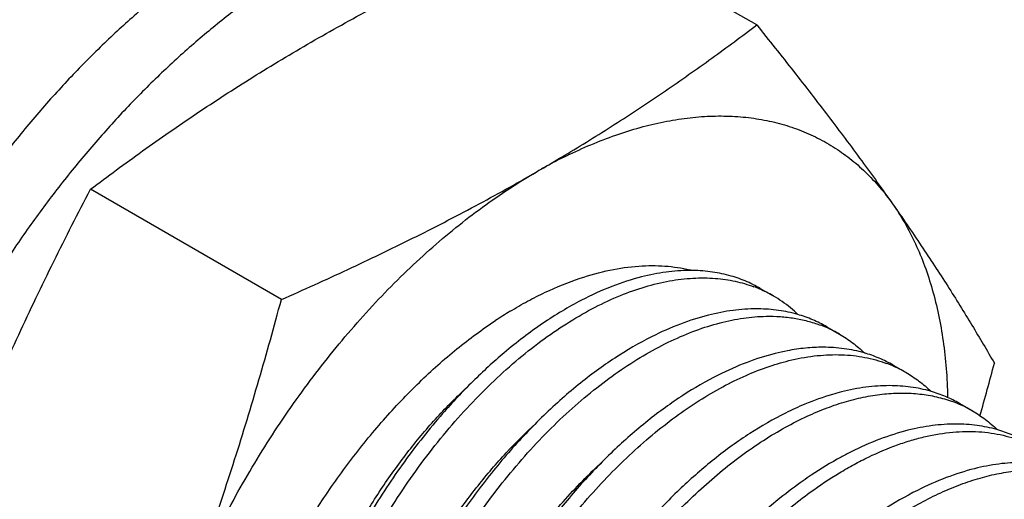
# Model space of a CAD drawing. Header units: inches. Extents: x 0 to 22, y 0 to 17.
# Tile 51 of 59: x 19.858 to 20.149, y 13.405 to 13.546. Entities that reach past the tile are written whole.
import ezdxf

# ---------------------------------------------------------------- set-up
doc = ezdxf.new("R2010")
doc.units = ezdxf.units.IN
doc.header["$LTSCALE"] = 1.21
doc.header["$MEASUREMENT"] = 0
doc.layers.get('0').update_dxf_attribs({"linetype": 'CONTINUOUS'})

msp = doc.modelspace()

# ---------------------------------------------------------------- linework, layer by layer
at = {"color": 7, "linetype": 'CONTINUOUS'}
for p, q in [((20.0755787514, 13.5445760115), (20.0191936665, 13.5771320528)), ((19.9351413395, 13.4634892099), (19.8787562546, 13.4960452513)), ((20.0766295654, 13.4667894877), (20.080413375, 13.4646047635)), ((20.0962659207, 13.4554517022), (20.1000497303, 13.453266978)), ((20.115902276, 13.4441139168), (20.1196860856, 13.4419291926)), ((20.1355386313, 13.4327761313), (20.1393224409, 13.4305914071))]:
    msp.add_line(p, q, dxfattribs=at)
for centre, radius, start, end in [((19.7119305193, 14.0181124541), 0.5969625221, 300.328745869, 301.0375417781), ((20.0858055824, 13.3709657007), 0.1504178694, 115.7997215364, 118.6771187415), ((20.0900241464, 13.3632316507), 0.1592276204, 118.6734278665, 120.0036625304), ((19.7095845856, 14.0221198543), 0.6016060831, 300.0015280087, 300.328869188), ((20.0558571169, 13.4224341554), 0.0496449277, 89.885037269, 90.1465076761), ((20.0456377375, 13.4290153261), 0.0444308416, 76.4717575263, 76.796853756), ((20.0612950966, 13.4313586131), 0.0383543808, 66.6011867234, 69.5123262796), ((20.0615065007, 13.4318472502), 0.037821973, 60.0074581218, 66.6011366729), ((20.0614511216, 13.4317811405), 0.0379069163, 50.449014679, 59.984912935), ((20.0701666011, 13.3489285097), 0.1299725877, 121.2744660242, 123.5298434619), ((20.0754994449, 13.4113676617), 0.049373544, 89.3533025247, 89.9583978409), ((20.060696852, 13.4308479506), 0.0391067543, 46.2125071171, 50.4675285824), ((20.0809272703, 13.42001083), 0.038365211, 66.6007318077, 69.5987014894), ((20.081142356, 13.4205084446), 0.0378231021, 60.007574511, 66.600392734), ((20.0969033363, 13.3844974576), 0.0650361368, 100.8695924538, 104.0989633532), ((18.9996771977, 13.7517005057), 1.1865282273, 344.2240673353, 345.0041053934), ((20.1005590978, 13.4086621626), 0.0383769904, 66.6002706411, 69.6914159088), ((20.1007782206, 13.4091696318), 0.0378242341, 60.007708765, 66.5996091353), ((20.1201846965, 13.3972983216), 0.0384051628, 66.5992837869, 69.90889158), ((20.1250285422, 13.3480778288), 0.0915597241, 112.62544183, 116.5677111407), ((20.1204135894, 13.3978296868), 0.0378265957, 60.0080495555, 66.597814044)]:
    msp.add_arc(centre, radius, start, end, dxfattribs=at)
for points, knots in [([(20.0286748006, 13.583391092), (20.0274350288, 13.5841069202), (20.0249056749, 13.5854617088), (20.0209819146, 13.5872521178), (20.0169312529, 13.5887991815), (20.0127597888, 13.5901012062), (20.0084731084, 13.5911566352), (20.0025694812, 13.5922407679), (19.9949051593, 13.5929594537), (19.9854213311, 13.5928104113), (19.9756318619, 13.5916588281), (19.965589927, 13.5895150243), (19.9553490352, 13.5863907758), (19.9449630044, 13.5823055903), (19.9344873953, 13.5772810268), (19.9239773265, 13.5713455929), (19.9134893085, 13.5645306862), (19.9030789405, 13.5568737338), (19.8928023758, 13.5484155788), (19.8827145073, 13.5392021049), (19.8728697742, 13.5292828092), (19.8633211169, 13.5187112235), (19.854119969, 13.5075444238), (19.8453161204, 13.495842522), (19.8369568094, 13.4836689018), (19.8290875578, 13.4710890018), (19.8217503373, 13.4581710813), (19.8149854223, 13.4449845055), (19.8088285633, 13.4316009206), (19.8033138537, 13.4180921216), (19.7984700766, 13.4045313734), (19.7943246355, 13.3909914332), (19.7908984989, 13.3775460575), (19.7882112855, 13.3642668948), (19.7862765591, 13.351224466), (19.7851068, 13.3384911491), (19.7848344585, 13.3301053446), (19.7848344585, 13.3259854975)], [0, 0, 0, 0, 0.0106523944, 0.0213335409, 0.0320719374, 0.0428951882, 0.0538297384, 0.0649008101, 0.0875360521, 0.1109755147, 0.1353524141, 0.1607648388, 0.1872797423, 0.2149322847, 0.2437316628, 0.2736613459, 0.30468461, 0.3367449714, 0.3697707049, 0.4036754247, 0.4383615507, 0.4737210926, 0.5096382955, 0.5459905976, 0.5826507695, 0.6194879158, 0.6563695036, 0.693162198, 0.7297339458, 0.7659545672, 0.8016988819, 0.8368463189, 0.8712826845, 0.9049016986, 0.9376154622, 0.9693443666, 1, 1, 1, 1]), ([(19.9439334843, 13.5394995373), (19.9498605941, 13.5429217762), (19.9619406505, 13.5496247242), (19.9805190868, 13.5591832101), (19.9996475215, 13.5683681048), (20.0126322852, 13.5742387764), (20.0191936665, 13.5771320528)], [0, 0, 0, 0, 0.2439005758, 0.4922154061, 0.7444527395, 1, 1, 1, 1]), ([(20.0197241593, 13.5066172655), (20.0246618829, 13.5095886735), (20.0343707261, 13.5156269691), (20.048554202, 13.5250278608), (20.0622685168, 13.5346614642), (20.0711860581, 13.5412549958), (20.0755787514, 13.5445760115)], [0, 0, 0, 0, 0.2558903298, 0.507596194, 0.7554787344, 1, 1, 1, 1]), ([(20.0755787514, 13.5445760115), (20.0792216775, 13.5400444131), (20.0863569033, 13.5310760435), (20.096710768, 13.5177097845), (20.1064936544, 13.5046526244), (20.1127263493, 13.4959926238), (20.1157295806, 13.4917203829)], [0, 0, 0, 0, 0.2627466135, 0.5178823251, 0.7640106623, 1, 1, 1, 1]), ([(19.8787562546, 13.4960452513), (19.8838321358, 13.4998827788), (19.8915480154, 13.5055678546), (19.902037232, 13.5129563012), (19.9100875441, 13.5184457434), (19.9182986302, 13.5238548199), (19.9295238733, 13.5309857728), (19.9381196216, 13.5361426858), (19.9439334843, 13.5394995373)], [0, 0, 0, 0, 0.2435410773, 0.3667544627, 0.4910340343, 0.6164492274, 0.7430591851, 1, 1, 1, 1]), ([(20.0203397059, 13.5063900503), (20.0250545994, 13.5086661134), (20.0322059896, 13.5116480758), (20.0418957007, 13.5146042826), (20.0489281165, 13.5162240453), (20.055822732, 13.5172785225), (20.0625552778, 13.5177619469), (20.0691009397, 13.5176727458), (20.0754357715, 13.5170095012), (20.081536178, 13.5157743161), (20.0873789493, 13.513970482), (20.0929414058, 13.511604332), (20.0982021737, 13.5086850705), (20.1031406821, 13.5052231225), (20.1077386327, 13.5012321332), (20.111977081, 13.4967285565), (20.1145225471, 13.493437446), (20.1157295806, 13.4917203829)], [0, 0, 0, 0, 0.1484777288, 0.2190097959, 0.2871313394, 0.3529508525, 0.4166179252, 0.4783374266, 0.5383618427, 0.5969929, 0.6545736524, 0.7114813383, 0.7681145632, 0.8248863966, 0.8822121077, 0.9404768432, 1, 1, 1, 1]), ([(19.9050734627, 13.3700901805), (19.9064067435, 13.3735264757), (19.909223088, 13.3803775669), (19.9138566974, 13.3905166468), (19.918903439, 13.4005288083), (19.9243402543, 13.4103701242), (19.9301447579, 13.4199990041), (19.9362916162, 13.4293751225), (19.9427553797, 13.4384577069), (19.9495075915, 13.4472084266), (19.9565201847, 13.4555894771), (19.9637625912, 13.4635656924), (19.9712046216, 13.4711023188), (19.9788136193, 13.4781678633), (19.9865580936, 13.4847317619), (19.9944052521, 13.4907668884), (20.0023210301, 13.4962457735), (20.007706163, 13.4995654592), (20.0104015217, 13.5011217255)], [0, 0, 0, 0, 0.0646282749, 0.1298416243, 0.195418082, 0.2611744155, 0.3269337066, 0.3925077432, 0.45770762, 0.5223510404, 0.5862604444, 0.6492657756, 0.7112034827, 0.7719194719, 0.8312717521, 0.8891439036, 0.9454275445, 1, 1, 1, 1]), ([(19.9351413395, 13.4634892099), (19.9417027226, 13.4663824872), (19.9546874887, 13.47225316), (19.973815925, 13.4814380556), (19.9923943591, 13.4909965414), (20.0044744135, 13.4976994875), (20.0104015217, 13.5011217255)], [0, 0, 0, 0, 0.2555473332, 0.5077846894, 0.7560994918, 1, 1, 1, 1]), ([(19.8386054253, 13.4084679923), (19.8415333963, 13.4160143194), (19.8476163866, 13.4309747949), (19.8574163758, 13.4530590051), (19.867796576, 13.4747410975), (19.8750591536, 13.4889813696), (19.8787562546, 13.4960452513)], [0, 0, 0, 0, 0.2519256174, 0.5025351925, 0.7518576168, 1, 1, 1, 1]), ([(20.1157295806, 13.4917203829), (20.1185963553, 13.487642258), (20.1241107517, 13.4796178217), (20.1319182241, 13.4676721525), (20.1391081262, 13.4560927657), (20.1436251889, 13.4484486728), (20.1457974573, 13.4446865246)], [0, 0, 0, 0, 0.2678084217, 0.5230299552, 0.7666110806, 1, 1, 1, 1]), ([(20.1157295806, 13.4917203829), (20.117006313, 13.4899041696), (20.119423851, 13.4860862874), (20.1225752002, 13.4799603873), (20.1252911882, 13.4733756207), (20.1275622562, 13.4663595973), (20.1293800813, 13.4589386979), (20.1307392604, 13.4511412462), (20.1316340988, 13.4429972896), (20.1319146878, 13.43744885), (20.1319807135, 13.4346271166)], [0, 0, 0, 0, 0.1106330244, 0.2248134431, 0.3428957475, 0.465195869, 0.591959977, 0.723325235, 0.8593452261, 1, 1, 1, 1]), ([(20.0233774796, 13.4697886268), (20.02626906, 13.4707561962), (20.0319933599, 13.4723344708), (20.037876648, 13.4731803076), (20.0407435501, 13.4733797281)], [0, 0, 0, 0, 0.5148015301, 1, 1, 1, 1]), ([(20.0407435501, 13.4733797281), (20.0420457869, 13.4734703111), (20.0446254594, 13.4735632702), (20.048450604, 13.4734278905), (20.0521713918, 13.4730152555), (20.0545969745, 13.4725506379), (20.0557859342, 13.472271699)], [0, 0, 0, 0, 0.258724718, 0.5111368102, 0.7579519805, 1, 1, 1, 1]), ([(20.0557301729, 13.4720789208), (20.0534086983, 13.4720729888), (20.0486328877, 13.4717260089), (20.0439393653, 13.4707972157), (20.0415634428, 13.4701935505)], [0, 0, 0, 0, 0.4863888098, 1, 1, 1, 1]), ([(20.0673696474, 13.4706130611), (20.0655463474, 13.4711031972), (20.0617601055, 13.4718394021), (20.0579124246, 13.4720750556), (20.0559567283, 13.4720789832)], [0, 0, 0, 0, 0.491197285, 1, 1, 1, 1]), ([(19.9615709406, 13.2447798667), (19.9606561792, 13.2454300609), (19.9588663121, 13.2468027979), (19.9563242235, 13.2490598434), (19.9539211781, 13.2515162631), (19.9516615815, 13.2541668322), (19.9495495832, 13.2570066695), (19.9469102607, 13.2610787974), (19.9440050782, 13.2666384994), (19.9412050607, 13.2738968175), (19.939071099, 13.2817547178), (19.9376159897, 13.2901518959), (19.9368467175, 13.2990251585), (19.9367665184, 13.308307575), (19.9373725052, 13.31792908), (19.9386582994, 13.3278167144), (19.9406105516, 13.3378954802), (19.9432128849, 13.3480883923), (19.9464418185, 13.3583180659), (19.9502713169, 13.3685060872), (19.954668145, 13.3785751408), (19.95959736, 13.3884476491), (19.9650171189, 13.3980488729), (19.970884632, 13.4073047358), (19.9771506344, 13.4161455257), (19.9837658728, 13.4245027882), (19.9906753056, 13.4323140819), (19.9978248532, 13.4395189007), (20.0051556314, 13.4460641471), (20.0126105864, 13.4518988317), (20.0201287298, 13.4569808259), (20.0276519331, 13.4612697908), (20.035119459, 13.464735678), (20.0424739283, 13.4673496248), (20.0496575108, 13.4690935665), (20.0566129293, 13.4699497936), (20.0611651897, 13.4699232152), (20.0633690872, 13.4697507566)], [0, 0, 0, 0, 0.0114892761, 0.0230682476, 0.0347737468, 0.0466398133, 0.0586981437, 0.0709779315, 0.0962892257, 0.1227504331, 0.1504718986, 0.1795116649, 0.2098812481, 0.2415507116, 0.2744545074, 0.3084970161, 0.3435560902, 0.379488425, 0.4161337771, 0.4533188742, 0.490859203, 0.5285629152, 0.5662351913, 0.6036800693, 0.6407041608, 0.6771180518, 0.7127428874, 0.7474099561, 0.7809686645, 0.8132852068, 0.8442519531, 0.8737867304, 0.9018458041, 0.9284230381, 0.9535645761, 0.9773690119, 1, 1, 1, 1]), ([(20.0026928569, 13.4600148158), (20.0044021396, 13.4610521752), (20.0078205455, 13.4630158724), (20.0146337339, 13.4664739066), (20.0198697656, 13.4686148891), (20.0233774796, 13.4697886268)], [0, 0, 0, 0, 0.2617447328, 0.5157832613, 1, 1, 1, 1]), ([(20.0415634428, 13.4701935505), (20.0385745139, 13.4694341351), (20.0324953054, 13.4674467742), (20.0266860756, 13.4647839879), (20.0237625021, 13.4632674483)], [0, 0, 0, 0, 0.4835661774, 1, 1, 1, 1]), ([(20.0633690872, 13.4697507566), (20.0653323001, 13.4695971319), (20.0691871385, 13.4690445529), (20.0729284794, 13.4679561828), (20.0747193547, 13.4672869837)], [0, 0, 0, 0, 0.507394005, 1, 1, 1, 1]), ([(20.0766295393, 13.466789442), (20.0751889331, 13.4676211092), (20.0721758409, 13.469102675), (20.0689950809, 13.470176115), (20.0673696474, 13.4706130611)], [0, 0, 0, 0, 0.4970561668, 1, 1, 1, 1]), ([(19.9050734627, 13.3700901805), (19.9080159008, 13.3776737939), (19.9136683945, 13.3929698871), (19.9214499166, 13.416206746), (19.9286085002, 13.4397317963), (19.9330138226, 13.4555492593), (19.9351413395, 13.4634892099)], [0, 0, 0, 0, 0.2485935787, 0.4982556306, 0.7487903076, 1, 1, 1, 1]), ([(20.0237625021, 13.4632674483), (20.0218265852, 13.4622632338), (20.0179479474, 13.4600894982), (20.0122330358, 13.4564288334), (20.006539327, 13.4523219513), (20.0028298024, 13.4493434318), (20.0009839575, 13.4477867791)], [0, 0, 0, 0, 0.2371050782, 0.4830362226, 0.7374840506, 1, 1, 1, 1]), ([(20.0755352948, 13.4607411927), (20.0732108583, 13.4607429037), (20.0684275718, 13.4604107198), (20.063725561, 13.4594917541), (20.0613451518, 13.4588923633)], [0, 0, 0, 0, 0.4863703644, 1, 1, 1, 1]), ([(20.0876936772, 13.4590836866), (20.0858399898, 13.4596173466), (20.0819832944, 13.4604304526), (20.0780545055, 13.4607154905), (20.0760567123, 13.4607380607)], [0, 0, 0, 0, 0.4912215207, 1, 1, 1, 1]), ([(19.924218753, 13.3592469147), (19.9251556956, 13.3617286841), (19.9271302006, 13.3666813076), (19.9314578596, 13.3764996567), (19.9375528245, 13.3885453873), (19.9458596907, 13.4024496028), (19.9535608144, 13.4134830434), (19.9601338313, 13.4218735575), (19.965219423, 13.4278859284), (19.9704606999, 13.4336172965), (19.9758375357, 13.4390449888), (19.9813300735, 13.4441460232), (19.9869165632, 13.4488998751), (19.9925755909, 13.4532857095), (19.9964361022, 13.4559899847), (19.9983734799, 13.4572734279)], [0, 0, 0, 0, 0.0637802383, 0.128156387, 0.2579360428, 0.3880638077, 0.5172721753, 0.5811336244, 0.6442803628, 0.7065583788, 0.7678188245, 0.8279198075, 0.8867294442, 0.9441253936, 1, 1, 1, 1]), ([(19.981207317, 13.2334420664), (19.9803127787, 13.2340778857), (19.9785616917, 13.2354186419), (19.9760713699, 13.237619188), (19.9737138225, 13.2400106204), (19.971493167, 13.2425880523), (19.9694132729, 13.2453469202), (19.9668084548, 13.2492987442), (19.9639277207, 13.2546894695), (19.9611249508, 13.2617252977), (19.9589579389, 13.269341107), (19.9574382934, 13.2774806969), (19.9565743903, 13.2860855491), (19.9563687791, 13.2950934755), (19.9568210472, 13.3044393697), (19.9579247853, 13.314055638), (19.9596701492, 13.323872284), (19.9620414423, 13.3338179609), (19.9650195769, 13.343819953), (19.9685799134, 13.3538055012), (19.9726943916, 13.3637014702), (19.977329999, 13.3734357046), (19.9824506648, 13.382936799), (19.9880159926, 13.3921355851), (19.9939828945, 13.400964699), (20.0003047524, 13.4093599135), (20.0069328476, 13.4172598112), (20.0138157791, 13.4246072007), (20.0209008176, 13.4313486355), (20.028133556, 13.4374355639), (20.0354588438, 13.442823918), (20.0428207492, 13.447475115), (20.0501637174, 13.4513552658), (20.0574320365, 13.4544368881), (20.0645720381, 13.4566966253), (20.0715285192, 13.4581180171), (20.076122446, 13.4585068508), (20.0783599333, 13.4585479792)], [0, 0, 0, 0, 0.0114161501, 0.0229186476, 0.0345425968, 0.0463204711, 0.0582825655, 0.0704569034, 0.0955270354, 0.1217026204, 0.1490940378, 0.1777616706, 0.2077231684, 0.2389552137, 0.2714022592, 0.3049783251, 0.3395737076, 0.3750560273, 0.4112777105, 0.4480768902, 0.4852818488, 0.5227117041, 0.5601822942, 0.5975072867, 0.6345017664, 0.6709834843, 0.7067776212, 0.7417186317, 0.7756545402, 0.8084493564, 0.8399871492, 0.8701751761, 0.8989501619, 0.9262834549, 0.952187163, 0.976721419, 1, 1, 1, 1]), ([(20.0613451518, 13.4588923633), (20.0585247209, 13.4581821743), (20.0527918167, 13.4563453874), (20.0472966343, 13.4538978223), (20.0445305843, 13.4525074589)], [0, 0, 0, 0, 0.4843981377, 1, 1, 1, 1]), ([(20.0783599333, 13.4585479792), (20.0797633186, 13.4585737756), (20.082535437, 13.4585096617), (20.0866174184, 13.4580469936), (20.0905465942, 13.4572220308), (20.09307323, 13.4564262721), (20.0943011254, 13.4559695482)], [0, 0, 0, 0, 0.259326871, 0.5115458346, 0.7579545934, 1, 1, 1, 1]), ([(20.0962657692, 13.4554514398), (20.0949263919, 13.4562247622), (20.0921351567, 13.45761429), (20.0891951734, 13.4586514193), (20.0876936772, 13.4590836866)], [0, 0, 0, 0, 0.4974454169, 1, 1, 1, 1]), ([(20.0445305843, 13.4525074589), (20.0407937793, 13.4506291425), (20.0352668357, 13.4473998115), (20.0281610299, 13.4424609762), (20.0246214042, 13.4397279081), (20.0228584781, 13.4382995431)], [0, 0, 0, 0, 0.48340044, 0.7377503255, 1, 1, 1, 1]), ([(20.1000495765, 13.4532667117), (20.1013705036, 13.4525040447), (20.1039344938, 13.4508077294), (20.1062743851, 13.4488142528), (20.1073870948, 13.4477488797)], [0, 0, 0, 0, 0.4975192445, 1, 1, 1, 1]), ([(20.0009839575, 13.4477867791), (19.9977849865, 13.445088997), (19.9914878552, 13.4393122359), (19.9856423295, 13.4330813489), (19.9827774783, 13.4298069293)], [0, 0, 0, 0, 0.4902698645, 1, 1, 1, 1]), ([(20.0951694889, 13.4494034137), (20.0934393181, 13.4494046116), (20.0899063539, 13.4492224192), (20.0864078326, 13.4487060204), (20.0846391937, 13.4483667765)], [0, 0, 0, 0, 0.4899875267, 1, 1, 1, 1]), ([(20.1073202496, 13.447748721), (20.105387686, 13.4483045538), (20.1013592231, 13.4491398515), (20.0972562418, 13.4494019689), (20.0951694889, 13.4494034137)], [0, 0, 0, 0, 0.4907453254, 1, 1, 1, 1]), ([(20.1159021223, 13.4441136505), (20.1145612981, 13.4448878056), (20.1117669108, 13.446278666), (20.1088235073, 13.4473163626), (20.1073202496, 13.447748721)], [0, 0, 0, 0, 0.4974404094, 1, 1, 1, 1]), ([(20.0008436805, 13.2221042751), (19.9999988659, 13.2227047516), (19.9983432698, 13.2239672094), (19.9959811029, 13.2260300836), (19.9937369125, 13.2282638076), (19.9908862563, 13.2314870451), (19.9876325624, 13.2359463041), (19.9842892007, 13.2418713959), (19.981492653, 13.2483701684), (19.9792606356, 13.2554000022), (19.9776017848, 13.2629146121), (19.9765267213, 13.2708658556), (19.97603732, 13.2792021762), (19.976136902, 13.2878698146), (19.9768205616, 13.2968128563), (19.9780837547, 13.3059731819), (19.9799146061, 13.3152915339), (19.9823005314, 13.324706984), (19.985223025, 13.334158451), (19.9886616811, 13.3435841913), (19.992591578, 13.3529228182), (19.9969850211, 13.3621133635), (20.0018113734, 13.371095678), (20.0070364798, 13.379811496), (20.0126246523, 13.3882035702), (20.0185362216, 13.3962178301), (20.0247313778, 13.4038012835), (20.0311661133, 13.4109056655), (20.0377975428, 13.4174838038), (20.0445788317, 13.4234945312), (20.051465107, 13.4288976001), (20.0584079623, 13.4336599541), (20.0653615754, 13.4377490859), (20.0722779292, 13.441140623), (20.0791104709, 13.4438107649), (20.0836943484, 13.4451321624), (20.0859540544, 13.4456578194)], [0, 0, 0, 0, 0.0112559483, 0.022590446, 0.0340345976, 0.0456172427, 0.0692935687, 0.0938218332, 0.1193506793, 0.145989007, 0.1738017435, 0.2028189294, 0.2330328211, 0.2644086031, 0.2968829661, 0.3303723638, 0.3647716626, 0.3999604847, 0.4358051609, 0.4721616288, 0.5088773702, 0.5457928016, 0.582745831, 0.6195724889, 0.6561098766, 0.6921972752, 0.7276790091, 0.7624077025, 0.7962447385, 0.8290662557, 0.8607612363, 0.8912395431, 0.9204295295, 0.9482894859, 0.9748047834, 1, 1, 1, 1]), ([(20.0810606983, 13.4475744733), (20.0782269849, 13.4468645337), (20.0724662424, 13.4450238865), (20.0669453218, 13.442566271), (20.0641662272, 13.4411693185)], [0, 0, 0, 0, 0.4843204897, 1, 1, 1, 1]), ([(20.0859540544, 13.4456578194), (20.0884294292, 13.4462336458), (20.0933154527, 13.4470793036), (20.0994340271, 13.4473194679), (20.1041189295, 13.4469796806), (20.1074873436, 13.4464729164), (20.1107450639, 13.4457128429), (20.112850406, 13.4450341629), (20.1138788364, 13.4446535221)], [0, 0, 0, 0, 0.2691195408, 0.5235616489, 0.6461375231, 0.7660901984, 0.883878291, 1, 1, 1, 1]), ([(20.1196859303, 13.4419289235), (20.1210051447, 13.4411672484), (20.1235658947, 13.4394733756), (20.1259031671, 13.4374830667), (20.1270147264, 13.4364194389)], [0, 0, 0, 0, 0.4975255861, 1, 1, 1, 1]), ([(20.0641662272, 13.4411693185), (20.0605989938, 13.4393761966), (20.0553189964, 13.4363111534), (20.0485175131, 13.4316417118), (20.0451275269, 13.4290649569), (20.0434383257, 13.42771967)], [0, 0, 0, 0, 0.4840311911, 0.7382027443, 1, 1, 1, 1]), ([(19.9387672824, 13.3473974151), (19.9397066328, 13.3516570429), (19.9419744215, 13.3602042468), (19.9456474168, 13.3706839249), (19.9490948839, 13.3790039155), (19.9528789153, 13.3872652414), (19.9581630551, 13.397314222), (19.9653043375, 13.4087989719), (19.9731332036, 13.4195420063), (19.9815204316, 13.4293777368), (19.9875294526, 13.4353669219), (19.9906003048, 13.4381635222)], [0, 0, 0, 0, 0.1233920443, 0.2498344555, 0.3138247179, 0.3781027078, 0.5068312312, 0.6346909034, 0.7603439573, 0.8825068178, 1, 1, 1, 1]), ([(20.0228584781, 13.4382995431), (20.0209996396, 13.4367934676), (20.0173080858, 13.4336480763), (20.0100584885, 13.4268690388), (20.0013125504, 13.4175219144), (19.9915433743, 13.405207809), (19.9855959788, 13.3963841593), (19.9827607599, 13.3918175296)], [0, 0, 0, 0, 0.1164117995, 0.2358805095, 0.4828256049, 0.7384482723, 1, 1, 1, 1]), ([(20.1006214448, 13.436217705), (20.0997268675, 13.4359924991), (20.0960562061, 13.434989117), (20.0924658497, 13.433698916), (20.0898050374, 13.4325910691)], [0, 0, 0, 0, 0.2424592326, 1, 1, 1, 1]), ([(20.1148001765, 13.4380656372), (20.1124775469, 13.4380669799), (20.1076981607, 13.4377345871), (20.1029999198, 13.4368164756), (20.1006214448, 13.436217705)], [0, 0, 0, 0, 0.4863824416, 1, 1, 1, 1]), ([(20.1269450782, 13.4364142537), (20.1250133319, 13.436969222), (20.1209867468, 13.4378030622), (20.1168858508, 13.4380644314), (20.1148001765, 13.4380656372)], [0, 0, 0, 0, 0.4907472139, 1, 1, 1, 1]), ([(20.135538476, 13.4327758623), (20.1341959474, 13.4335509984), (20.1313978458, 13.4349434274), (20.1284504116, 13.4359817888), (20.1269450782, 13.4364142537)], [0, 0, 0, 0, 0.4974344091, 1, 1, 1, 1]), ([(20.0904779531, 13.4290408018), (20.0924015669, 13.429928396), (20.096228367, 13.4315381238), (20.1020093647, 13.4334694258), (20.107678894, 13.4348574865), (20.1132091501, 13.4356931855), (20.1185722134, 13.4359738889), (20.1237414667, 13.4356959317), (20.1286888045, 13.4348599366), (20.1318518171, 13.43392452), (20.1333774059, 13.433366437)], [0, 0, 0, 0, 0.1437371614, 0.2813860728, 0.413126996, 0.5392714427, 0.6603072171, 0.7768737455, 0.8897834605, 1, 1, 1, 1]), ([(20.1393222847, 13.4305911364), (20.1406370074, 13.4298320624), (20.1431892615, 13.4281445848), (20.1455196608, 13.4261625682), (20.1466282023, 13.4251035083)], [0, 0, 0, 0, 0.4975412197, 1, 1, 1, 1]), ([(19.9827774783, 13.4298069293), (19.9808011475, 13.4275480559), (19.9769240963, 13.4228963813), (19.9713957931, 13.4156096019), (19.966132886, 13.4079862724), (19.9611653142, 13.4000698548), (19.956523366, 13.3919030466), (19.9508161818, 13.380765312), (19.9470853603, 13.3721435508), (19.9448683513, 13.366310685)], [0, 0, 0, 0, 0.1211501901, 0.2443243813, 0.3690774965, 0.4949446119, 0.6214528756, 0.7481254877, 1, 1, 1, 1]), ([(20.0204800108, 13.2107665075), (20.0189042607, 13.2118865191), (20.0158642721, 13.2143483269), (20.0117440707, 13.2186137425), (20.0080565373, 13.2234467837), (20.0048242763, 13.2288192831), (20.0020606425, 13.2346980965), (20.0001794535, 13.2399393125), (19.9989137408, 13.2443438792), (19.997789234, 13.2489794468), (19.9967066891, 13.255029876), (19.9959267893, 13.2625777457), (19.9956549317, 13.2704426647), (19.9958925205, 13.2785801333), (19.9966346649, 13.2869448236), (19.9978776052, 13.2954894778), (19.9996108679, 13.3041662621), (20.0018245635, 13.3129261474), (20.0054185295, 13.3247218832), (20.011021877, 13.3393454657), (20.0193167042, 13.3563251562), (20.0290261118, 13.3724684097), (20.0381761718, 13.3850248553), (20.0460152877, 13.3943372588), (20.052047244, 13.4008416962), (20.0582417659, 13.4068832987), (20.064561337, 13.4124293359), (20.0709696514, 13.4174475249), (20.0774277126, 13.4219114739), (20.083898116, 13.4257945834), (20.0882904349, 13.4280314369), (20.0904779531, 13.4290408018)], [0, 0, 0, 0, 0.0222893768, 0.0449651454, 0.0682215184, 0.0922273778, 0.1171183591, 0.1429986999, 0.1563359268, 0.1699436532, 0.1979803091, 0.2271246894, 0.2573594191, 0.2886469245, 0.320927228, 0.3541259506, 0.3881508, 0.4228984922, 0.4582548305, 0.5302775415, 0.6031833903, 0.6758626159, 0.7472036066, 0.7820462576, 0.8161630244, 0.8494381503, 0.8817672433, 0.913056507, 0.9432294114, 0.9722234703, 1, 1, 1, 1]), ([(20.0434383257, 13.42771967), (20.0398623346, 13.4248717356), (20.0328205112, 13.418691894), (20.0246204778, 13.4101705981), (20.0182885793, 13.4027712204), (20.0120626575, 13.3949070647), (20.0076999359, 13.3887096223), (20.0049284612, 13.3844582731)], [0, 0, 0, 0, 0.2358495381, 0.4826138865, 0.6094499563, 0.7381761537, 1, 1, 1, 1]), ([(20.0840779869, 13.4299694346), (20.0804619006, 13.4281658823), (20.0751096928, 13.4250737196), (20.0682178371, 13.4203518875), (20.0647827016, 13.4177422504), (20.0630710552, 13.4163789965)], [0, 0, 0, 0, 0.4837873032, 0.738023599, 1, 1, 1, 1]), ([(19.9586700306, 13.3372452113), (19.9596350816, 13.3414638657), (19.9619435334, 13.3499228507), (19.9664030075, 13.36240827), (19.9718377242, 13.3746932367), (19.9781574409, 13.3865919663), (19.9840998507, 13.3960765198), (19.989211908, 13.4033185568), (19.9944672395, 13.4102067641), (20.0013435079, 13.4182361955), (20.0072926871, 13.4241500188), (20.0103320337, 13.426912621)], [0, 0, 0, 0, 0.1236862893, 0.2502916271, 0.3785880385, 0.5072775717, 0.6350379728, 0.6981691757, 0.7605816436, 0.8826119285, 1, 1, 1, 1]), ([(20.0913788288, 13.4065765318), (20.0941738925, 13.4086059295), (20.0984315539, 13.4114510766), (20.1042632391, 13.41480299), (20.1099114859, 13.4177069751), (20.1155934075, 13.4201212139), (20.1212708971, 13.4219816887), (20.1266948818, 13.4234084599), (20.1333190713, 13.4245022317), (20.139845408, 13.4246354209), (20.1448150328, 13.4241294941), (20.1483739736, 13.4234626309), (20.1518013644, 13.4225053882), (20.1540028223, 13.4216705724), (20.1550745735, 13.4212066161)], [0, 0, 0, 0, 0.1518277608, 0.2247351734, 0.295573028, 0.4309217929, 0.4955007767, 0.5580552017, 0.677326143, 0.7897082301, 0.8437741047, 0.8966787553, 0.9486656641, 1, 1, 1, 1]), ([(20.1202515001, 13.4248783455), (20.1174311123, 13.4241680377), (20.1116983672, 13.422330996), (20.1062032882, 13.4198833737), (20.1034373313, 13.4184929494)], [0, 0, 0, 0, 0.4844015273, 1, 1, 1, 1]), ([(20.1344240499, 13.4267278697), (20.1321023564, 13.4267286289), (20.1273250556, 13.4263953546), (20.122628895, 13.4254770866), (20.1202515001, 13.4248783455)], [0, 0, 0, 0, 0.4863891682, 1, 1, 1, 1]), ([(20.1465511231, 13.4250851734), (20.1446218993, 13.425637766), (20.1406010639, 13.4264676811), (20.1365064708, 13.4267271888), (20.1344240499, 13.4267278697)], [0, 0, 0, 0, 0.4907541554, 1, 1, 1, 1]), ([(20.1551748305, 13.4214380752), (20.1538278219, 13.42221579), (20.1510199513, 13.4236123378), (20.1480619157, 13.4246524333), (20.1465511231, 13.4250851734)], [0, 0, 0, 0, 0.4974183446, 1, 1, 1, 1]), ([(20.0630710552, 13.4163789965), (20.0596828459, 13.4136804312), (20.0530035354, 13.4078475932), (20.0451930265, 13.3998343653), (20.0391444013, 13.3928929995), (20.0331807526, 13.3855233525), (20.028980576, 13.3797210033), (20.0263012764, 13.3757414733)], [0, 0, 0, 0, 0.2362560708, 0.4829959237, 0.6097280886, 0.7383328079, 1, 1, 1, 1]), ([(20.1034373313, 13.4184929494), (20.1024486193, 13.4179959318), (20.0984123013, 13.4158812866), (20.0945148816, 13.4135045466), (20.0916473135, 13.4115870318)], [0, 0, 0, 0, 0.2428783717, 1, 1, 1, 1]), ([(20.0075833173, 13.3901653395), (20.0109466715, 13.3948688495), (20.0162797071, 13.4016161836), (20.0239711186, 13.4099011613), (20.02794544, 13.4137357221), (20.0299584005, 13.4155657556)], [0, 0, 0, 0, 0.5116569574, 0.759273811, 1, 1, 1, 1]), ([(20.0836548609, 13.369678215), (20.087174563, 13.3737731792), (20.092656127, 13.379628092), (20.1003916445, 13.3867915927), (20.1062165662, 13.3916731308), (20.1121035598, 13.3961029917), (20.1180229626, 13.4000616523), (20.1239464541, 13.4035291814), (20.129843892, 13.4064907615), (20.1356867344, 13.4089318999), (20.1414463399, 13.4108407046), (20.147094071, 13.4122094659), (20.1526027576, 13.4130293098), (20.1579446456, 13.4132976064), (20.1630933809, 13.4130109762), (20.1680211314, 13.4121699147), (20.171171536, 13.4112336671), (20.1726911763, 13.4106758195)], [0, 0, 0, 0, 0.1563627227, 0.2318295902, 0.3052102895, 0.3763373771, 0.4450730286, 0.5113057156, 0.5749686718, 0.6360306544, 0.6945123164, 0.750491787, 0.8041022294, 0.8555511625, 0.9051102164, 0.9531236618, 1, 1, 1, 1]), ([(20.1398845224, 13.4135397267), (20.1370645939, 13.4128293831), (20.1313328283, 13.4109924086), (20.1258386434, 13.4085451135), (20.1230731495, 13.4071548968)], [0, 0, 0, 0, 0.4844049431, 1, 1, 1, 1]), ([(20.1540536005, 13.4153900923), (20.1517324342, 13.4153905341), (20.1469563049, 13.4150567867), (20.1422613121, 13.414138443), (20.1398845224, 13.4135397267)], [0, 0, 0, 0, 0.4863928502, 1, 1, 1, 1]), ([(20.0916473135, 13.4115870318), (20.0908714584, 13.411068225), (20.0877303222, 13.4089158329), (20.0846849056, 13.4066244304), (20.0824408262, 13.4048283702)], [0, 0, 0, 0, 0.2451203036, 1, 1, 1, 1]), ([(20.1230731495, 13.4071548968), (20.1195025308, 13.4053599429), (20.1142176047, 13.4022915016), (20.1074100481, 13.3976165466), (20.1040171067, 13.3950366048), (20.1023264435, 13.3936896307)], [0, 0, 0, 0, 0.4840209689, 0.7381944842, 1, 1, 1, 1]), ([(20.0401163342, 13.1994287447), (20.0386841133, 13.2004467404), (20.0359128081, 13.2026646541), (20.0321162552, 13.2064674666), (20.0286732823, 13.2107435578), (20.0256015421, 13.2154726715), (20.0229127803, 13.2206311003), (20.02061767, 13.2261942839), (20.0187264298, 13.232136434), (20.0172444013, 13.2384293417), (20.0161787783, 13.2450443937), (20.0153024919, 13.2544032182), (20.0153107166, 13.2667334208), (20.0166870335, 13.2793340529), (20.0185793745, 13.2896860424), (20.0204165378, 13.2976285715), (20.0226451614, 13.3056170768), (20.0252523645, 13.313614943), (20.0282261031, 13.3215844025), (20.0326661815, 13.3321416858), (20.0390259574, 13.3450223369), (20.0463747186, 13.3573413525), (20.0527884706, 13.3667499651), (20.0578108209, 13.3735069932), (20.0630364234, 13.3799553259), (20.0684383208, 13.3860657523), (20.0739913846, 13.3918093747), (20.0814518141, 13.3988421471), (20.0873448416, 13.4036475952), (20.0913788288, 13.4065765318)], [0, 0, 0, 0, 0.0221134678, 0.0445589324, 0.0674985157, 0.0910761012, 0.1154121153, 0.1406022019, 0.1667184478, 0.1938060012, 0.2218901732, 0.2509730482, 0.3120275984, 0.3766820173, 0.4102105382, 0.4444260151, 0.4792388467, 0.5145507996, 0.5502593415, 0.5862562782, 0.6586512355, 0.7308383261, 0.7665750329, 0.8019186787, 0.8367603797, 0.8709965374, 0.9045274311, 0.9372625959, 1, 1, 1, 1]), ([(20.0824408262, 13.4048283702), (20.0790778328, 13.4021367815), (20.0724486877, 13.3963249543), (20.0646946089, 13.3883491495), (20.0586895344, 13.3814456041), (20.0527690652, 13.374120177), (20.0485978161, 13.3683549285), (20.0459362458, 13.3644016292)], [0, 0, 0, 0, 0.2363983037, 0.483170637, 0.6098837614, 0.7384504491, 1, 1, 1, 1])]:
    msp.add_open_spline(points, degree=3, knots=knots, dxfattribs=at)
at = {"color": 3, "linetype": 'CONTINUOUS'}
msp.add_open_spline([(20.0449382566, 13.5740007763), (20.0436984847, 13.5747166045), (20.0411691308, 13.5760713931), (20.0372453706, 13.5778618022), (20.0331947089, 13.5794088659), (20.0290232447, 13.5807108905), (20.0247365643, 13.5817663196), (20.0188329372, 13.5828504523), (20.0111686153, 13.583569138), (20.001684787, 13.5834200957), (19.9918953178, 13.5822685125), (19.981853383, 13.5801247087), (19.9716124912, 13.5770004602), (19.9612264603, 13.5729152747), (19.9507508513, 13.5678907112), (19.9402407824, 13.5619552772), (19.9297527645, 13.5551403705), (19.9193423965, 13.5474834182), (19.9090658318, 13.5390252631), (19.8989779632, 13.5298117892), (19.8891332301, 13.5198924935), (19.8795845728, 13.5093209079), (19.870383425, 13.4981541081), (19.8615795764, 13.4864522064), (19.8532202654, 13.4742785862), (19.8453510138, 13.4616986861), (19.8380137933, 13.4487807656), (19.8312488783, 13.4355941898), (19.8250920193, 13.4222106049), (19.8195773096, 13.408701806), (19.8147335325, 13.3951410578), (19.8105880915, 13.3816011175), (19.8071619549, 13.3681557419), (19.8044747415, 13.3548765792), (19.8025400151, 13.3418341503), (19.801370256, 13.3291008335), (19.8010979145, 13.3207150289), (19.8010979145, 13.3165951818)], degree=3, knots=[0, 0, 0, 0, 0.0106523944, 0.0213335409, 0.0320719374, 0.0428951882, 0.0538297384, 0.0649008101, 0.0875360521, 0.1109755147, 0.1353524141, 0.1607648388, 0.1872797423, 0.2149322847, 0.2437316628, 0.2736613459, 0.30468461, 0.3367449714, 0.3697707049, 0.4036754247, 0.4383615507, 0.4737210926, 0.5096382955, 0.5459905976, 0.5826507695, 0.6194879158, 0.6563695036, 0.693162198, 0.7297339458, 0.7659545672, 0.8016988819, 0.8368463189, 0.8712826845, 0.9049016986, 0.9376154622, 0.9693443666, 1, 1, 1, 1], dxfattribs=at)

doc.saveas('drawing.dxf')
